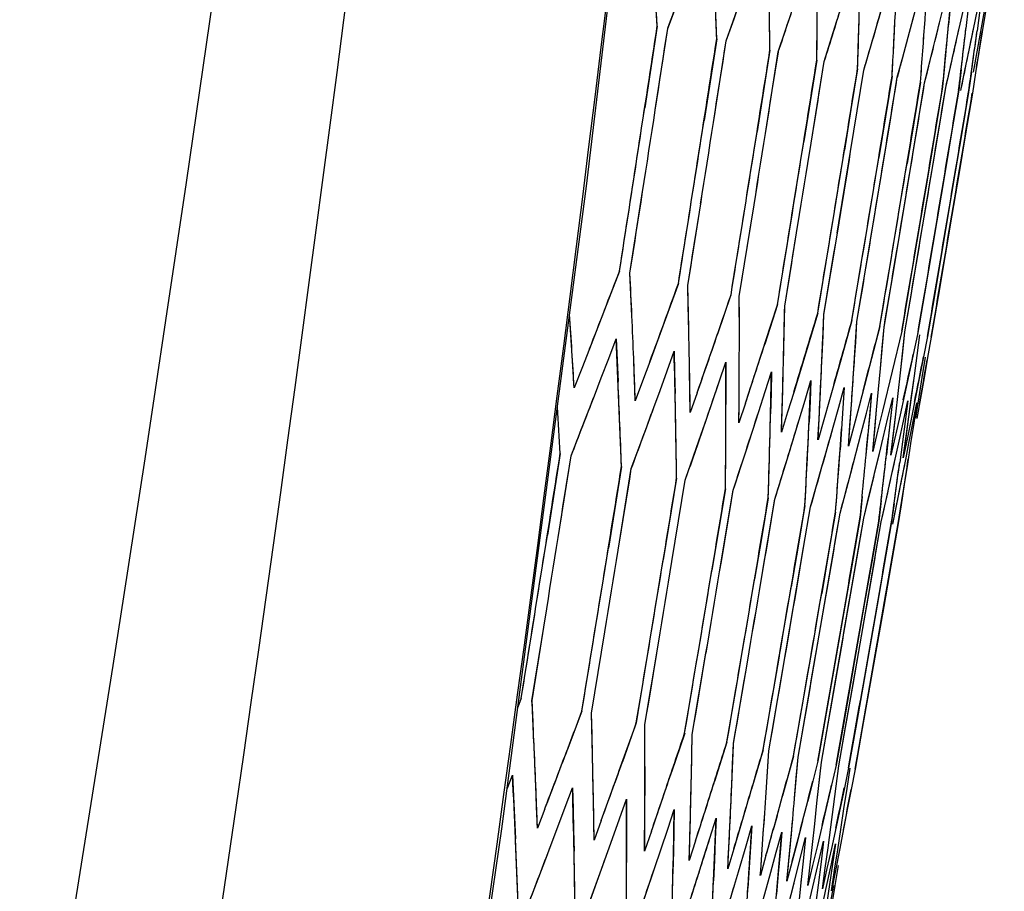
# Model space of a CAD drawing. Header units: millimetres. Extents: x 0 to 420, y 0 to 297.
# Tile 106 of 117: x 336.44 to 338.69, y 167.85 to 169.84. Entities that reach past the tile are written whole.
import ezdxf

# ---------------------------------------------------------------- set-up
doc = ezdxf.new("R2010")
doc.units = ezdxf.units.MM
doc.header["$LTSCALE"] = 23.1
doc.header["$PDMODE"] = 3
doc.header["$PDSIZE"] = 0.3125
doc.layers.get('0').update_dxf_attribs({"linetype": 'CONTINUOUS'})
doc.layers.get('Defpoints').update_dxf_attribs({"linetype": 'CONTINUOUS'})
doc.layers.add('06___PRT_ALL_SURFS', color=7, linetype='CONTINUOUS')
doc.layers.add('DIM_PILOTEES', color=7, linetype='CONTINUOUS')
doc.styles.get("Standard").update_dxf_attribs({"font": 'txt', "width": 0.7})
doc.dimstyles.new('DIMSTYLE_2', dxfattribs={"dimtxt": 2.5, "dimasz": 3.5, "dimexe": 2, "dimexo": 0, "dimtad": 1, "dimdec": 0, "dimlfac": 5, "dimdsep": 46, "dimtxsty": 'Standard', "dimblk": '_FILLED', "dimblk1": '_FILLED', "dimblk2": '_FILLED', "dimcen": 0.09, "dimazin": 2, "dimtp": 0.8, "dimtm": 0.8, "dimtfac": 1, "dimtdec": 0, "dimtofl": 0, "dimtmove": 0, "dimatfit": 3, "dimldrblk": '_FILLED', "dimfxl": 0, "dimtolj": 1, "dimarcsym": 0})
doc.dimstyles.new('DIMSTYLE_7', dxfattribs={"dimtxt": 2.5, "dimasz": 3.5, "dimexe": 2, "dimexo": 0, "dimgap": 2.5, "dimtad": 1, "dimdsep": 46, "dimtxsty": 'Standard', "dimblk": '_FILLED', "dimblk1": '_FILLED', "dimblk2": '_FILLED', "dimcen": 0.09, "dimazin": 2, "dimtp": 0.5, "dimtm": 0.5, "dimtfac": 1, "dimtofl": 0, "dimtmove": 0, "dimatfit": 3, "dimldrblk": '_FILLED', "dimfxl": 0, "dimtolj": 1, "dimarcsym": 0})

# ---------------------------------------------------------------- blocks, each defined once
blk = doc.blocks.new('_FILLED')
at = {"color": 0, "linetype": 'ByBlock'}
blk.add_solid([(0, 0), (-1, 0.14286), (-1, -0.14286)], dxfattribs=at)
blk = doc.blocks.new('*D5')
at = {"layer": 'DIM_PILOTEES', "color": 2, "linetype": 'Continuous'}
for p, q in [((332.4692, 242.223), (398.3912, 242.2232)), ((396.3912, 242.2232), (396.3913, 177.074)), ((396.3915, 111.9248), (396.3913, 177.074)), ((339.0076, 111.9246), (398.3915, 111.9248))]:
    blk.add_line(p, q, dxfattribs=at)
at = {"layer": 'DIM_PILOTEES', "color": 2, "linetype": 'Continuous', "xscale": 3.5, "yscale": 3.5, "zscale": 3.5}
for p, rotation in [((396.3912, 242.2232), 90.00015233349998), ((396.3915, 111.9248), 270.0001523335)]:
    blk.add_blockref('_FILLED', p, dxfattribs=dict(at, rotation=rotation))
at = {"layer": 'DIM_PILOTEES', "color": 2, "linetype": 'Continuous', "insert": (393.2663, 177.074), "char_height": 2.5, "width": 7.767857, "attachment_point": 2, "rotation": 90, "line_spacing_factor": 0.9}
blk.add_mtext('{\\ftxt;\\W0.0001;\\H0.0001;\\~}{\\ftxt;\\W2.0714285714;\\H2.5; }{\\ftxt;\\W0.0001;\\H0.0001;\\~}', dxfattribs=at)
blk = doc.blocks.new('*D14')
at = {"layer": 'Defpoints', "color": 0, "linetype": 'Continuous'}
for p in [(271.7552, 241.48), (318.6655, 194.5697), (271.7552, 147.6594), (365.5757, 147.6594)]:
    blk.add_point(p, dxfattribs=at)
at = {"layer": 'DIM_PILOTEES', "color": 0, "linetype": 'Continuous', "lineweight": -2}
for p, q in [((271.7552, 147.6594), (270.341, 146.2452)), ((365.5757, 147.6594), (366.99, 146.2452))]:
    blk.add_line(p, q, dxfattribs=at)
blk.add_arc((318.6655, 194.5697), 66.3412, 318.023138, 221.976862, dxfattribs=at)
at = {"layer": 'DIM_PILOTEES', "color": 0, "linetype": 'Continuous', "lineweight": -2, "xscale": 3.5, "yscale": 3.5, "zscale": 3.5}
for p, rotation in [((271.7552, 147.6594), 313.4884311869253), ((365.5757, 147.6594), 226.5115688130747)]:
    blk.add_blockref('_FILLED', p, dxfattribs=dict(at, rotation=rotation))
at = {"layer": 'DIM_PILOTEES', "color": 0, "linetype": 'Continuous', "insert": (323.275, 266.5968), "char_height": 2.5, "width": 14.285714, "attachment_point": 2, "rotation": 356.3382, "line_spacing_factor": 0.9}
blk.add_mtext('\\A1;{\\ftxt;\\W0.0001;\\H0.0001;\\~}{\\ftxt;\\W3.1428571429;\\H2.5; }{\\ftxt;\\W0.0001;\\H0.0001;\\~}{\\ftxt;\\W0.0001;\\H0.0001;\\~}{\\ftxt;\\W0.6666666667;\\H2.5; }{\\ftxt;\\W0.0001;\\H0.0001;\\~}', dxfattribs=at)

msp = doc.modelspace()

# ---------------------------------------------------------------- linework, layer by layer
at = {"color": 7, "linetype": 'Continuous'}
for p, q in [((337.9219, 169.8186), (337.9555, 169.9081)), ((338.3968, 169.8143), (338.423, 169.9051)), ((338.0555, 169.7902), (338.0874, 169.88)), ((338.4715, 169.7984), (338.4958, 169.8896)), ((338.532, 169.7855), (338.5545, 169.8771)), ((338.5683, 169.8742), (338.5639, 169.8269)), ((338.1747, 169.7648), (338.2048, 169.8551)), ((338.5785, 169.7756), (338.5992, 169.8676)), ((338.609, 169.8655), (338.6036, 169.8185)), ((338.6109, 169.7687), (338.6297, 169.8611)), ((338.6356, 169.8599), (338.6292, 169.813)), ((338.6293, 169.7648), (338.6461, 169.8576)), ((338.6482, 169.8572), (338.6408, 169.8106)), ((337.8978, 169.8237), (337.8693, 169.637)), ((338.2796, 169.7425), (338.3079, 169.8331)), ((337.8933, 169.6319), (337.9219, 169.8186)), ((338.3702, 169.7233), (338.3968, 169.8143)), ((338.6408, 169.8106), (338.6334, 169.7639)), ((338.0338, 169.7948), (338.0049, 169.6081)), ((338.0264, 169.6036), (338.0555, 169.7902)), ((338.4592, 169.7527), (338.4715, 169.7984)), ((338.5206, 169.7396), (338.532, 169.7855)), ((338.1555, 169.7689), (338.1261, 169.5824)), ((338.1452, 169.5783), (338.1747, 169.7648)), ((338.568, 169.7296), (338.5785, 169.7756)), ((338.6014, 169.7225), (338.6109, 169.7687)), ((338.6207, 169.7184), (338.6293, 169.7648)), ((338.6334, 169.7639), (338.6258, 169.7172)), ((338.2628, 169.7461), (338.233, 169.5596)), ((338.2497, 169.5561), (338.2796, 169.7425)), ((338.4467, 169.707), (338.4592, 169.7527)), ((338.5092, 169.6937), (338.5206, 169.7396)), ((338.34, 169.5369), (338.3702, 169.7233)), ((338.3559, 169.7263), (338.3408, 169.6331)), ((338.5549, 169.7323), (338.5503, 169.685)), ((338.5575, 169.6834), (338.568, 169.7296)), ((338.5926, 169.7243), (338.587, 169.6772)), ((338.5918, 169.6762), (338.6014, 169.7225)), ((338.6162, 169.7193), (338.6096, 169.6724)), ((338.6258, 169.7172), (338.6182, 169.6705)), ((338.4348, 169.7095), (338.4196, 169.6164)), ((338.4315, 169.6138), (338.4467, 169.707)), ((338.4996, 169.6958), (338.4842, 169.6026)), ((338.4938, 169.6006), (338.5092, 169.6937)), ((338.5503, 169.685), (338.5349, 169.5919)), ((338.5421, 169.5903), (338.5575, 169.6834)), ((338.587, 169.6772), (338.5715, 169.5841)), ((338.6096, 169.6724), (338.5941, 169.5793)), ((338.6182, 169.6705), (338.6027, 169.5774)), ((338.3408, 169.6331), (338.3257, 169.5399)), ((338.3855, 169.3344), (338.4315, 169.6138)), ((338.4196, 169.6164), (338.4043, 169.5232)), ((338.4475, 169.3212), (338.4938, 169.6006)), ((338.4842, 169.6026), (338.4689, 169.5095)), ((338.4954, 169.311), (338.5421, 169.5903)), ((338.5349, 169.5919), (338.5194, 169.4987)), ((338.6027, 169.5774), (338.5399, 169.2051)), ((338.5715, 169.5841), (338.5559, 169.491)), ((338.5941, 169.5793), (338.5785, 169.4862)), ((338.5194, 169.4987), (338.4726, 169.2195)), ((338.5559, 169.491), (338.509, 169.2117)), ((338.5785, 169.4862), (338.5314, 169.207)), ((337.8355, 169.2585), (337.8645, 169.4452)), ((337.9676, 169.2304), (337.9972, 169.417)), ((338.0855, 169.2053), (338.1155, 169.3918)), ((338.1892, 169.1833), (338.2196, 169.3697)), ((338.2789, 169.1642), (338.3096, 169.3505)), ((338.3545, 169.1481), (338.3855, 169.3344)), ((338.4163, 169.135), (338.4475, 169.3212)), ((338.4798, 169.2179), (338.4954, 169.311)), ((337.8117, 169.2635), (337.7775, 169.1746)), ((337.84, 169.1613), (337.8355, 169.2585)), ((337.9462, 169.2349), (337.9138, 169.1457)), ((337.9699, 169.1337), (337.9676, 169.2304)), ((338.4726, 169.2195), (338.4569, 169.1264)), ((338.464, 169.1249), (338.4798, 169.2179)), ((338.0665, 169.2094), (338.0358, 169.1197)), ((338.0856, 169.1091), (338.0855, 169.2053)), ((338.509, 169.2117), (338.4932, 169.1187)), ((338.5314, 169.207), (338.5156, 169.1139)), ((338.5399, 169.2051), (338.5241, 169.1121)), ((337.7775, 169.1746), (337.743, 169.0856)), ((338.1726, 169.1868), (338.1437, 169.0968)), ((338.1872, 169.0875), (338.1892, 169.1833)), ((337.7022, 169.0942), (337.6976, 169.1649)), ((338.2647, 169.1673), (338.2375, 169.0769)), ((338.2748, 169.0689), (338.2789, 169.1642)), ((338.2769, 169.1166), (338.2789, 169.1642)), ((338.3427, 169.1507), (338.3173, 169.0599)), ((338.3483, 169.0533), (338.3545, 169.1481)), ((338.3515, 169.1007), (338.3545, 169.1481)), ((337.9138, 169.1457), (337.881, 169.0562)), ((338.4068, 169.137), (338.3831, 169.0459)), ((338.408, 169.0406), (338.4163, 169.135)), ((338.4122, 169.0878), (338.4163, 169.135)), ((338.4569, 169.1264), (338.4351, 169.0348)), ((337.787, 169.0639), (337.804, 169.1084)), ((337.804, 169.1084), (337.8063, 169.0598)), ((338.2748, 169.0689), (338.2769, 169.1166)), ((338.4538, 169.0308), (338.464, 169.1249)), ((338.459, 169.0779), (338.464, 169.1249)), ((338.4932, 169.1187), (338.4833, 169.0727)), ((338.4919, 169.0709), (338.498, 169.1177)), ((338.5156, 169.1139), (338.5066, 169.0678)), ((338.5241, 169.1121), (338.516, 169.0657)), ((337.7052, 169.0453), (337.7022, 169.0942)), ((337.743, 169.0856), (337.7256, 169.041)), ((337.9204, 169.0356), (337.9365, 169.0802)), ((337.9365, 169.0802), (337.9377, 169.0319)), ((338.3483, 169.0533), (338.3515, 169.1007)), ((338.408, 169.0406), (338.4122, 169.0878)), ((337.77, 169.0194), (337.787, 169.0639)), ((337.8063, 169.0598), (337.8085, 169.0112)), ((337.846, 169.0154), (337.8441, 169.0641)), ((338.2375, 169.0769), (338.2099, 168.9863)), ((338.3173, 169.0599), (338.2915, 168.969)), ((338.4538, 169.0308), (338.459, 169.0779)), ((338.4833, 169.0727), (338.4732, 169.0267)), ((338.4857, 169.0241), (338.4919, 169.0709)), ((338.5066, 169.0678), (338.4975, 169.0216)), ((338.5038, 169.0202), (338.511, 169.0668)), ((338.516, 169.0657), (338.5079, 169.0194)), ((337.7081, 168.9963), (337.7052, 169.0453)), ((337.7256, 169.041), (337.7081, 168.9963)), ((337.881, 169.0562), (337.8644, 169.0115)), ((337.9042, 168.9909), (337.9204, 169.0356)), ((337.9726, 168.9885), (337.9718, 169.0369)), ((338.0396, 169.0102), (338.0548, 169.055)), ((338.0548, 169.055), (338.0549, 169.0069)), ((338.3418, 168.9583), (338.3483, 169.0533)), ((338.3831, 169.0459), (338.3592, 168.9546)), ((338.3994, 168.946), (338.408, 169.0406)), ((337.7542, 168.9786), (337.77, 169.0194)), ((337.8478, 168.9666), (337.846, 169.0154)), ((337.9377, 169.0319), (337.9388, 168.9835)), ((338.0851, 168.9646), (338.0853, 169.0128)), ((338.1446, 168.9879), (338.159, 169.0329)), ((338.159, 169.0329), (338.158, 168.985)), ((338.2357, 168.9685), (338.2492, 169.0137)), ((338.2492, 169.0137), (338.2471, 168.9661)), ((338.4351, 169.0348), (338.4129, 168.9431)), ((338.4432, 168.9367), (338.4538, 169.0308)), ((338.4732, 169.0267), (338.4529, 168.9346)), ((338.4732, 168.9303), (338.4857, 169.0241)), ((338.4975, 169.0216), (338.479, 168.9291)), ((338.4893, 168.9269), (338.5038, 169.0202)), ((338.5079, 169.0194), (338.4913, 168.9265)), ((337.8644, 169.0115), (337.8478, 168.9666)), ((337.8898, 168.9514), (337.9042, 168.9909)), ((337.8898, 168.9514), (337.9042, 168.9909)), ((338.0242, 168.9654), (338.0396, 169.0102)), ((338.0549, 169.0069), (338.0549, 168.9588)), ((338.1834, 168.9436), (338.1848, 168.9916)), ((338.3127, 168.9521), (338.3254, 168.9975)), ((338.3254, 168.9975), (338.3191, 168.9026)), ((338.3254, 168.9975), (338.3223, 168.9501)), ((337.7356, 168.9303), (337.7543, 168.9786)), ((337.9733, 168.94), (337.9726, 168.9885)), ((337.9891, 168.985), (337.9733, 168.94)), ((338.1302, 168.9428), (338.1446, 168.9879)), ((338.158, 168.985), (338.1569, 168.9371)), ((338.2099, 168.9863), (338.196, 168.941)), ((338.2221, 168.9233), (338.2357, 168.9685)), ((338.2678, 168.9257), (338.2702, 168.9735)), ((338.2915, 168.969), (338.2785, 168.9234)), ((338.3759, 168.9387), (338.3876, 168.9843)), ((338.3876, 168.9843), (338.3794, 168.8898)), ((338.3876, 168.9843), (338.3836, 168.9371)), ((338.4253, 168.9282), (338.4361, 168.974)), ((338.4361, 168.974), (338.4258, 168.88)), ((338.4361, 168.974), (338.431, 168.927)), ((337.8715, 168.9014), (337.8898, 168.9514)), ((338.0111, 168.927), (338.0242, 168.9654)), ((338.0111, 168.927), (338.0242, 168.9654)), ((338.0847, 168.9163), (338.0851, 168.9646)), ((338.0995, 168.9615), (338.0847, 168.9163)), ((338.2471, 168.9661), (338.245, 168.9184)), ((338.3001, 168.9067), (338.3127, 168.9521)), ((338.3223, 168.9501), (338.3191, 168.9026)), ((338.3348, 168.8631), (338.3418, 168.9583)), ((338.3383, 168.9107), (338.3418, 168.9583)), ((338.3592, 168.9546), (338.347, 168.9089)), ((338.3904, 168.8513), (338.3994, 168.946)), ((338.395, 168.8987), (338.3994, 168.946)), ((338.4608, 168.9207), (338.4706, 168.9666)), ((338.4706, 168.9666), (338.4646, 168.9198)), ((338.4825, 168.9161), (338.4914, 168.9622)), ((338.4914, 168.9622), (338.4844, 168.9156)), ((337.7009, 168.841), (337.7356, 168.9303)), ((337.9933, 168.8755), (338.0111, 168.927)), ((338.101, 168.8526), (338.1302, 168.9428)), ((338.182, 168.8956), (338.1834, 168.9436)), ((338.196, 168.941), (338.182, 168.8956)), ((338.1947, 168.8327), (338.2221, 168.9233)), ((338.2654, 168.8779), (338.2678, 168.9257)), ((338.2785, 168.9234), (338.2654, 168.8779)), ((338.3641, 168.8931), (338.3759, 168.9387)), ((338.3836, 168.9371), (338.3794, 168.8898)), ((338.4129, 168.9431), (338.4017, 168.8972)), ((338.4144, 168.8824), (338.4253, 168.9282)), ((338.431, 168.927), (338.4258, 168.88)), ((338.4322, 168.8424), (338.4432, 168.9367)), ((338.4378, 168.8896), (338.4432, 168.9367)), ((338.4529, 168.9346), (338.4426, 168.8885)), ((338.4602, 168.8365), (338.4732, 168.9303)), ((338.4667, 168.8834), (338.4732, 168.9303)), ((338.479, 168.9291), (338.4697, 168.8828)), ((337.8385, 168.8118), (337.8715, 168.9014)), ((338.29, 168.871), (338.3001, 168.9067)), ((338.3191, 168.9026), (338.3159, 168.8552)), ((338.3348, 168.8631), (338.3383, 168.9107)), ((338.347, 168.9089), (338.3348, 168.8631)), ((338.4508, 168.8747), (338.4608, 168.9207)), ((338.4646, 168.9198), (338.4584, 168.873)), ((338.4734, 168.8699), (338.4825, 168.9161)), ((338.4844, 168.9156), (338.4772, 168.869)), ((338.3403, 168.8018), (338.3641, 168.8931)), ((338.3794, 168.8898), (338.3751, 168.8426)), ((338.3904, 168.8513), (338.395, 168.8987)), ((338.4017, 168.8972), (338.3904, 168.8513)), ((338.4057, 168.8461), (338.4144, 168.8824)), ((338.4258, 168.88), (338.4218, 168.8436)), ((338.4322, 168.8424), (338.4378, 168.8896)), ((338.4426, 168.8885), (338.4322, 168.8424)), ((338.4602, 168.8365), (338.4667, 168.8834)), ((338.4697, 168.8828), (338.4602, 168.8365)), ((337.962, 168.7855), (337.9933, 168.8755)), ((338.2744, 168.8158), (338.29, 168.871)), ((338.4306, 168.7826), (338.4508, 168.8747)), ((338.4584, 168.873), (338.4522, 168.8262)), ((338.4668, 168.8362), (338.4734, 168.8699)), ((338.4772, 168.869), (338.47, 168.8224)), ((337.6761, 168.8463), (337.6467, 168.6598)), ((337.6714, 168.6545), (337.7009, 168.841)), ((338.0715, 168.7623), (338.101, 168.8526)), ((338.1669, 168.742), (338.1947, 168.8327)), ((338.3924, 168.7907), (338.4057, 168.8462)), ((338.4551, 168.7773), (338.4668, 168.8362)), ((338.4551, 168.7773), (338.4668, 168.8362)), ((337.8162, 168.8165), (337.7862, 168.6301)), ((337.8085, 168.6254), (337.8385, 168.8118)), ((338.2484, 168.7246), (338.2744, 168.8158)), ((338.47, 168.8224), (338.4627, 168.7757)), ((337.9421, 168.7898), (337.9116, 168.6035)), ((338.3282, 168.756), (338.3403, 168.8018)), ((338.3812, 168.7448), (338.3924, 168.7907)), ((337.9315, 168.5992), (337.962, 168.7855)), ((338.0539, 168.766), (338.023, 168.5798)), ((338.4204, 168.7364), (338.4306, 168.7826)), ((338.4458, 168.731), (338.4551, 168.7773)), ((338.4627, 168.7757), (338.4553, 168.729)), ((338.0405, 168.5761), (338.0715, 168.7623)), ((338.1517, 168.7452), (338.1361, 168.6521)), ((338.3161, 168.7103), (338.3282, 168.756)), ((338.3663, 168.7479), (338.3618, 168.7005)), ((338.37, 168.6988), (338.3812, 168.7448)), ((338.1356, 168.5558), (338.1669, 168.742)), ((338.2356, 168.7274), (338.2198, 168.6343)), ((338.2326, 168.6316), (338.2484, 168.7246)), ((338.4098, 168.7387), (338.4042, 168.6915)), ((338.4101, 168.6903), (338.4204, 168.7364)), ((338.4394, 168.7324), (338.4329, 168.6854)), ((338.4364, 168.6847), (338.4458, 168.731)), ((338.4553, 168.729), (338.4478, 168.6822)), ((338.3056, 168.7125), (338.2897, 168.6195)), ((338.3002, 168.6172), (338.3161, 168.7103)), ((338.3618, 168.7005), (338.3458, 168.6075)), ((338.354, 168.6058), (338.37, 168.6988)), ((338.4042, 168.6915), (338.3882, 168.5985)), ((338.394, 168.5973), (338.4101, 168.6903)), ((338.4329, 168.6854), (338.4168, 168.5925)), ((338.4478, 168.6822), (338.4317, 168.5893)), ((338.1361, 168.6521), (338.1205, 168.5591)), ((338.185, 168.3525), (338.2326, 168.6316)), ((338.2198, 168.6343), (338.204, 168.5413)), ((338.2168, 168.5386), (338.2326, 168.6316)), ((338.2521, 168.3382), (338.3002, 168.6172)), ((338.2897, 168.6195), (338.2738, 168.5265)), ((338.3458, 168.6075), (338.3298, 168.5146)), ((338.3056, 168.3269), (338.354, 168.6058)), ((338.3454, 168.3184), (338.394, 168.5973)), ((338.3882, 168.5985), (338.372, 168.5056)), ((338.4168, 168.5925), (338.4006, 168.4995)), ((338.4317, 168.5893), (338.4155, 168.4963)), ((338.3298, 168.5146), (338.2813, 168.2356)), ((338.372, 168.5056), (338.3233, 168.2267)), ((338.4006, 168.4995), (338.3517, 168.2207)), ((338.4155, 168.4963), (338.3665, 168.2175)), ((337.6116, 168.2816), (337.6416, 168.4681)), ((337.7477, 168.2527), (337.7782, 168.439)), ((337.8697, 168.2267), (337.9007, 168.413)), ((337.9779, 168.2037), (338.0093, 168.3899)), ((338.0723, 168.1836), (338.104, 168.3697)), ((338.1529, 168.1665), (338.185, 168.3525)), ((338.2198, 168.1523), (338.2521, 168.3382)), ((338.2731, 168.141), (338.3056, 168.3269)), ((338.3291, 168.2255), (338.3454, 168.3184)), ((337.5871, 168.2868), (337.5792, 168.2668)), ((337.6161, 168.1844), (337.6116, 168.2816)), ((337.7256, 168.2573), (337.6921, 168.1683)), ((337.75, 168.156), (337.7477, 168.2527)), ((337.85, 168.2309), (337.8182, 168.1415)), ((337.8699, 168.1305), (337.8697, 168.2267)), ((338.2813, 168.2356), (338.265, 168.1427)), ((338.3233, 168.2267), (338.3069, 168.1338)), ((338.3127, 168.1325), (338.3291, 168.2255)), ((337.9606, 168.2074), (337.9304, 168.1176)), ((337.976, 168.1079), (337.9779, 168.2037)), ((338.3517, 168.2207), (338.3353, 168.1277)), ((338.3665, 168.2175), (338.35, 168.1246)), ((338.0573, 168.1868), (338.0288, 168.0967)), ((338.0683, 168.0883), (338.0723, 168.1836)), ((338.1402, 168.1692), (338.1135, 168.0787)), ((338.1468, 168.0716), (338.1529, 168.1665)), ((338.1499, 168.1191), (338.1529, 168.1665)), ((337.6203, 168.0871), (337.6182, 168.1358)), ((338.2094, 168.1545), (338.1845, 168.0636)), ((338.2117, 168.0578), (338.2198, 168.1523)), ((338.2158, 168.1051), (338.2198, 168.1523)), ((338.265, 168.1427), (338.2418, 168.0514)), ((338.263, 168.0469), (338.2731, 168.141)), ((338.2681, 168.094), (338.2731, 168.141)), ((338.1468, 168.0716), (338.1499, 168.1191)), ((338.3069, 168.1338), (338.2856, 168.0421)), ((338.3068, 168.0857), (338.3127, 168.1325)), ((338.3353, 168.1277), (338.3256, 168.0817)), ((338.3318, 168.0804), (338.3387, 168.127)), ((338.35, 168.1246), (338.3412, 168.0784)), ((337.5545, 168.0795), (337.5671, 168.1112)), ((337.5671, 168.1112), (337.5717, 168.014)), ((337.752, 168.0591), (337.751, 168.1076)), ((338.2117, 168.0578), (338.2158, 168.1051)), ((338.263, 168.0469), (338.2681, 168.094)), ((337.624, 167.9897), (337.6203, 168.0871)), ((337.6876, 168.0375), (337.7043, 168.082)), ((337.7043, 168.082), (337.7067, 167.9853)), ((337.8697, 168.0341), (337.8699, 168.0823)), ((338.3007, 168.0389), (338.3068, 168.0857)), ((338.3256, 168.0817), (338.3158, 168.0357)), ((338.3248, 168.0338), (338.3318, 168.0804)), ((338.3412, 168.0784), (338.3324, 168.0322)), ((337.7535, 167.9622), (337.752, 168.0591)), ((337.8116, 168.0112), (337.8275, 168.0559)), ((337.8275, 168.0559), (337.8277, 167.9596)), ((337.9737, 168.012), (337.9749, 168.06)), ((338.2579, 167.9998), (338.263, 168.0469)), ((337.6412, 168.0344), (337.624, 167.9897)), ((337.6708, 167.993), (337.6876, 168.0375)), ((337.8691, 167.9376), (337.8697, 168.0341)), ((337.9218, 167.9877), (337.9368, 168.0326)), ((337.9368, 168.0326), (337.935, 167.9368)), ((338.0639, 167.9928), (338.0661, 168.0406)), ((338.1, 168.0334), (338.0906, 168.0019)), ((338.1404, 167.9766), (338.1437, 168.0241)), ((338.2856, 168.0421), (338.2639, 167.9503)), ((338.2946, 167.992), (338.3007, 168.0389)), ((338.3158, 168.0357), (338.2959, 167.9435)), ((338.3324, 168.0322), (338.3143, 167.9396)), ((338.3177, 167.9871), (338.3248, 168.0338)), ((337.5717, 168.014), (337.5738, 167.9654)), ((337.7698, 168.0071), (337.7535, 167.9622)), ((337.7957, 167.9664), (337.8116, 168.0112)), ((337.971, 167.916), (337.9737, 168.012)), ((338.0183, 167.9672), (338.0324, 168.0123)), ((338.0324, 168.0123), (338.0305, 167.9646)), ((338.0906, 168.0019), (338.0728, 167.9427)), ((338.1719, 168.0181), (338.1629, 167.9858)), ((338.2033, 167.9632), (338.2076, 168.0105)), ((338.2301, 168.0057), (338.2183, 167.96)), ((338.2526, 167.9527), (338.2579, 167.9998)), ((337.637, 167.9038), (337.6708, 167.993)), ((337.7067, 167.9853), (337.7077, 167.9369)), ((337.8846, 167.9827), (337.8691, 167.9376)), ((337.9068, 167.9428), (337.9218, 167.9877)), ((338.0591, 167.8972), (338.0639, 167.9928)), ((338.101, 167.9496), (338.1143, 167.9949)), ((338.1143, 167.9949), (338.1114, 167.9474)), ((338.1701, 167.935), (338.1825, 167.9804)), ((338.1825, 167.9804), (338.1786, 167.9331)), ((338.2884, 167.9451), (338.2946, 167.992)), ((338.3106, 167.9404), (338.3177, 167.9871)), ((337.7636, 167.8769), (337.7957, 167.9664)), ((337.8277, 167.9596), (337.8277, 167.9114)), ((337.9856, 167.9612), (337.971, 167.916)), ((338.004, 167.9221), (338.0183, 167.9672)), ((338.0305, 167.9646), (338.0285, 167.9169)), ((338.1336, 167.8814), (338.1404, 167.9766)), ((338.1945, 167.8684), (338.2033, 167.9632)), ((338.2183, 167.96), (338.2065, 167.9142)), ((338.2256, 167.9232), (338.2371, 167.9688)), ((338.2371, 167.9688), (338.2322, 167.9217)), ((338.2676, 167.9142), (338.2782, 167.96)), ((338.2782, 167.96), (338.2723, 167.9132)), ((337.8763, 167.8529), (337.9068, 167.9428)), ((337.935, 167.9368), (337.9339, 167.8889)), ((338.0728, 167.9427), (338.0591, 167.8972)), ((338.0834, 167.89), (338.101, 167.9496)), ((338.1114, 167.9474), (338.1083, 167.9)), ((338.1576, 167.8895), (338.1701, 167.935)), ((338.1786, 167.9331), (338.1745, 167.8859)), ((338.2473, 167.9056), (338.2526, 167.9527)), ((338.2639, 167.9503), (338.2529, 167.9044)), ((338.282, 167.8982), (338.2884, 167.9451)), ((338.2959, 167.9435), (338.2858, 167.8974)), ((338.296, 167.9082), (338.3057, 167.9542)), ((338.3057, 167.9542), (338.2988, 167.9076)), ((338.3033, 167.8936), (338.3106, 167.9404)), ((338.3143, 167.9396), (338.3052, 167.8933)), ((337.9897, 167.877), (338.004, 167.9221)), ((338.0285, 167.9169), (338.0264, 167.8692)), ((338.1465, 167.927), (338.1336, 167.8814)), ((338.2065, 167.9142), (338.1945, 167.8684)), ((338.21, 167.8618), (338.2256, 167.9232)), ((338.2322, 167.9217), (338.2261, 167.865)), ((338.2569, 167.8684), (338.2676, 167.9142)), ((338.2723, 167.9132), (338.2654, 167.8592)), ((337.6028, 167.8144), (337.637, 167.9038)), ((338.0607, 167.8137), (338.0834, 167.89)), ((338.1083, 167.9), (338.1052, 167.8524)), ((338.1324, 167.7985), (338.1576, 167.8895)), ((338.2418, 167.8584), (338.2473, 167.9056)), ((338.2529, 167.9044), (338.2418, 167.8584)), ((338.2756, 167.8512), (338.282, 167.8982)), ((338.2858, 167.8974), (338.2756, 167.8512)), ((338.2834, 167.8494), (338.296, 167.9082)), ((338.2988, 167.9076), (338.2919, 167.8609)), ((338.2959, 167.8469), (338.3033, 167.8936)), ((338.3052, 167.8933), (338.2959, 167.8469)), ((338.3118, 167.9048), (338.3039, 167.8584)), ((337.7311, 167.7871), (337.7636, 167.8769)), ((338.1745, 167.8859), (338.1704, 167.8386)), ((338.2261, 167.865), (338.2221, 167.8276)), ((338.2272, 167.8747), (338.2261, 167.865)), ((338.2352, 167.7766), (338.2569, 167.8684)), ((337.8455, 167.7628), (337.8763, 167.8529)), ((338.1905, 167.7861), (338.21, 167.8618)), ((338.1905, 167.7861), (338.21, 167.8618)), ((338.21, 167.8618), (338.2106, 167.8643)), ((338.2654, 167.8592), (338.2602, 167.8195)), ((338.2663, 167.77), (338.2834, 167.8494)), ((338.2834, 167.8494), (338.2834, 167.8495)), ((338.2839, 167.7662), (338.3019, 167.8588)), ((338.2919, 167.8609), (338.2848, 167.8143)), ((338.3039, 167.8584), (338.2959, 167.8119))]:
    msp.add_line(p, q, dxfattribs=at)
for points in [[(335.3407, 156.4509), (335.6692, 157.8308), (335.9918, 159.2665), (336.2962, 160.7077), (336.5823, 162.1542), (336.8501, 163.6057), (337.0994, 165.0621), (337.3302, 166.5232), (337.5425, 167.9886), (337.7362, 169.4581), (337.9096, 170.916)], [(338.6027, 169.5774), (338.5871, 169.4844), (338.5714, 169.3913), (338.5557, 169.2982), (338.5399, 169.2051)], [(337.84, 169.1613), (337.8378, 169.2099), (337.8355, 169.2585)], [(337.9699, 169.1337), (337.9688, 169.1821), (337.9676, 169.2304)], [(338.0856, 169.1091), (338.0856, 169.1573), (338.0855, 169.2053)], [(338.1872, 169.0875), (338.1883, 169.1354), (338.1892, 169.1833)], [(338.3418, 168.9583), (338.3451, 169.0058), (338.3483, 169.0533)], [(338.3994, 168.946), (338.4038, 168.9933), (338.408, 169.0406)], [(338.4432, 168.9367), (338.4485, 168.9838), (338.4538, 169.0308)], [(338.4732, 168.9303), (338.4795, 168.9772), (338.4857, 169.0241)], [(337.6161, 168.1844), (337.6139, 168.233), (337.6116, 168.2816)], [(337.75, 168.156), (337.7489, 168.2043), (337.7477, 168.2527)], [(337.8699, 168.1305), (337.8699, 168.1786), (337.8697, 168.2267)], [(337.976, 168.1079), (337.977, 168.1558), (337.9779, 168.2037)], [(338.0683, 168.0883), (338.0703, 168.136), (338.0723, 168.1836)], [(337.5671, 168.1112), (337.5694, 168.0626), (337.5717, 168.014)], [(337.624, 167.9897), (337.6222, 168.0384), (337.6203, 168.0871)], [(337.7043, 168.082), (337.7055, 168.0337), (337.7067, 167.9853)], [(337.7535, 167.9622), (337.7528, 168.0107), (337.752, 168.0591)], [(337.8275, 168.0559), (337.8277, 168.0077), (337.8277, 167.9596)], [(337.8691, 167.9376), (337.8695, 167.9859), (337.8697, 168.0341)], [(337.9368, 168.0326), (337.936, 167.9847), (337.935, 167.9368)], [(337.971, 167.916), (337.9724, 167.964), (337.9737, 168.012)], [(338.0591, 167.8972), (338.0615, 167.945), (338.0639, 167.9928)], [(338.1336, 167.8814), (338.137, 167.929), (338.1404, 167.9766)], [(338.1945, 167.8684), (338.1989, 167.9158), (338.2033, 167.9632)]]:
    msp.add_lwpolyline(points, dxfattribs=at)
for centre, radius, start, end in [((223.7089, 183.7568), 114.9148, 346.254241, 353.584584), ((314.4384, 168.461), 23.499, 3.32447, 4.04093), ((314.4035, 168.9651), 23.6449, 2.01077, 2.71842), ((314.3331, 169.4749), 23.8242, 0.70708, 1.40551), ((314.2274, 169.992), 24.0366, 359.41384, 0.10265), ((314.4229, 168.46), 23.5145, 3.3246, 3.80219), ((314.0868, 170.5181), 24.282, 358.13142, 358.81027), ((313.9114, 171.0548), 24.5603, 356.86016, 357.52873), ((313.7014, 171.6037), 24.8715, 355.60032, 356.25833), ((308.5967, 179.0766), 31.1159, 342.71849, 342.97985), ((306.1547, 181.8191), 33.9582, 339.3052, 339.54699), ((314.3747, 168.964), 23.6737, 2.01098, 2.3647), ((306.9522, 180.8828), 33.0221, 340.37184, 340.61983), ((314.299, 169.4744), 23.8583, 0.70733, 1.05638), ((313.4973, 172.163), 25.1753, 354.67585, 354.89174), ((307.7114, 179.9863), 32.1324, 341.45157, 341.70583), ((314.1881, 169.9923), 24.076, 359.41412, 359.75832), ((308.4326, 179.1275), 31.2877, 342.54487, 342.80548), ((314.0423, 170.5194), 24.3265, 358.13173, 358.47091), ((309.1161, 178.3043), 30.4867, 343.65217, 343.9192), ((313.8617, 171.0574), 24.61, 356.8605, 357.1945), ((190.6681, 192.1592), 148.9142, 351.155638, 351.373689), ((309.7619, 177.5145), 29.7284, 344.77387, 345.04737), ((313.6465, 171.6078), 24.9265, 355.60068, 355.92938), ((310.3702, 176.7563), 29.0117, 345.91033, 346.19033), ((313.3968, 172.1723), 25.2761, 354.35252, 354.67577), ((313.4172, 172.1704), 25.2557, 354.46026, 354.67585), ((190.6879, 192.2282), 148.9296, 351.20043, 351.34577), ((310.9411, 176.0278), 28.3357, 347.06184, 347.34839), ((313.1126, 172.7526), 25.6593, 353.11616, 353.43388), ((311.4748, 175.327), 27.6995, 348.22867, 348.52178), ((313.1347, 172.7501), 25.6371, 353.22206, 353.43395), ((312.7938, 173.3503), 26.0764, 351.89173, 352.20382), ((312.8176, 173.347), 26.0524, 351.99575, 352.2039), ((312.4729, 173.9618), 26.4952, 350.8091, 350.98578), ((190.682, 192.5638), 149.1006, 350.998294, 351.216039), ((190.6979, 192.626), 149.1165, 351.045876, 351.191013), ((190.6851, 192.9271), 149.2777, 350.857911, 351.075369), ((190.6978, 192.9825), 149.2934, 350.908252, 351.0532), ((190.682, 193.2488), 149.4405, 350.734272, 350.95147), ((190.6922, 193.2973), 149.4552, 350.787347, 350.932123), ((190.6765, 193.5284), 149.5852, 350.627191, 350.844159), ((190.6848, 193.5701), 149.5983, 350.682981, 350.827607), ((190.6712, 193.7657), 149.709, 350.536514, 350.753286), ((190.6704, 193.8017), 149.7277, 350.522761, 350.739503), ((190.6676, 193.9605), 149.8101, 350.462116, 350.678729), ((190.6673, 193.9893), 149.8249, 350.451113, 350.667702), ((190.6665, 194.1129), 149.8877, 350.403906, 350.620397), ((190.6666, 194.1345), 149.8985, 350.39564, 350.612114), ((190.6677, 194.2228), 149.942, 350.361823, 350.578229), ((190.67, 194.2904), 149.9739, 350.335836, 350.552192), ((190.6716, 194.3161), 149.9853, 350.325945, 350.542283), ((190.6515, 192.1618), 148.9311, 351.155645, 351.301004), ((190.6551, 192.2332), 148.9628, 351.127772, 351.273096), ((190.6671, 192.5662), 149.1158, 350.9983, 351.143456), ((190.6685, 192.6306), 149.1463, 350.973319, 351.118441), ((190.6719, 192.9292), 149.291, 350.857917, 351.002882), ((190.672, 192.9866), 149.3194, 350.835788, 350.980723), ((190.6708, 193.2506), 149.4519, 350.734277, 350.87907), ((190.6702, 193.3009), 149.4775, 350.714967, 350.859732), ((190.6671, 193.5299), 149.5948, 350.627195, 350.771836), ((190.6664, 193.5731), 149.617, 350.610675, 350.755292), ((190.6634, 193.767), 149.7169, 350.536517, 350.681028), ((190.6612, 193.9616), 149.8166, 350.462119, 350.606524), ((305.1996, 181.7514), 34.9213, 338.73407, 339.04707), ((314.1634, 168.1131), 23.6998, 2.29968, 2.77018), ((306.0396, 180.7866), 33.9334, 339.77623, 340.09747), ((314.0917, 168.6185), 23.8838, 1.00383, 1.4681), ((306.7937, 179.8794), 33.043, 340.74914, 341.16078), ((313.9849, 169.1311), 24.1007, 359.71875, 0.17653), ((307.556, 178.9944), 32.1492, 341.81567, 342.23786), ((313.8434, 169.6525), 24.3504, 358.4448, 358.89587), ((314.1628, 167.6108), 23.586, 3.36776, 3.77792), ((314.1238, 168.1114), 23.7394, 2.06459, 2.53488), ((308.3204, 178.1344), 31.2581, 342.98261, 343.32913), ((309.0329, 177.3149), 30.4257, 344.14843, 344.43477), ((314.0451, 168.6176), 23.9304, 0.77192, 1.23589), ((309.6743, 176.5383), 29.6704, 345.26039, 345.55507), ((314.0951, 167.9684), 23.7362, 2.04779, 2.75283), ((306.7027, 179.911), 33.1394, 340.74945, 340.99607), ((313.9314, 169.1312), 24.1542, 359.49013, 359.94755), ((313.6506, 170.1852), 24.6494, 357.18239, 357.51542), ((314.0184, 168.4736), 23.9258, 0.75726, 1.45285), ((307.4692, 179.0228), 32.2405, 341.81599, 342.06893), ((313.7829, 169.654), 24.4108, 358.21958, 358.67022), ((313.438, 170.7296), 24.9667, 355.93164, 356.25934), ((313.5998, 170.1876), 24.7003, 356.9606, 357.40426), ((310.8103, 175.0832), 28.3181, 347.53084, 347.74594), ((311.3405, 174.3925), 27.683, 348.69035, 348.9102), ((311.829, 173.728), 27.0912, 349.86553, 350.07708), ((313.9067, 168.9861), 24.1482, 359.4777, 0.16349), ((313.7602, 169.5077), 24.4034, 358.20948, 358.88511), ((313.579, 170.0399), 24.6914, 356.95289, 357.61807), ((314.0754, 167.9676), 23.7559, 2.04795, 2.51787), ((306.8148, 179.6575), 32.9901, 341.01848, 341.17123), ((304.9188, 181.6382), 35.1914, 338.67583, 338.91603), ((313.9952, 168.4732), 23.949, 0.75744, 1.22103), ((314.1054, 167.467), 23.611, 3.34908, 3.60838), ((305.7729, 180.6659), 34.1867, 339.71151, 339.96071), ((313.88, 168.9863), 24.1749, 359.47791, 359.93492), ((306.5857, 179.7364), 33.2324, 340.7602, 341.01835), ((307.3942, 178.8352), 32.2886, 341.82229, 342.15921), ((313.73, 169.5086), 24.4336, 358.20971, 358.65991), ((308.1237, 177.9853), 31.4329, 342.89845, 343.24393), ((313.5454, 170.0416), 24.7251, 356.95314, 357.39635), ((308.814, 177.171), 30.6223, 343.989, 344.3431), ((313.3262, 170.587), 25.0496, 355.70846, 356.1445), ((313.0723, 171.1464), 25.4075, 354.47588, 354.90459), ((312.806, 171.7189), 25.7766, 353.36086, 353.67692), ((313.3075, 170.5884), 25.0684, 355.70855, 356.03548), ((309.4364, 176.3976), 29.8853, 345.09441, 345.38706), ((190.4818, 191.9817), 149.0014, 350.849698, 351.067558), ((190.5042, 192.0537), 149.0157, 350.89314, 351.038355), ((313.0725, 171.1464), 25.4073, 354.58312, 354.79747), ((310.0512, 175.6468), 29.1587, 346.2148, 346.51556), ((312.7665, 171.7234), 25.8164, 353.25566, 353.59535), ((310.6276, 174.9256), 28.4736, 347.3506, 347.65918), ((311.1659, 174.2319), 27.829, 348.50205, 348.81812), ((312.0818, 172.928), 26.7057, 350.85222, 351.18149), ((190.5183, 192.4036), 149.1744, 350.684796, 350.902371), ((190.5372, 192.4687), 149.189, 350.731051, 350.876077), ((312.436, 172.317), 26.2493, 352.04774, 352.35785), ((312.4602, 172.3137), 26.2249, 352.1511, 352.35793), ((190.5439, 192.7839), 149.3384, 350.536936, 350.754246), ((190.5596, 192.8422), 149.3526, 350.585968, 350.730819), ((190.5622, 193.1224), 149.4892, 350.405877, 350.622945), ((190.5753, 193.1739), 149.5027, 350.457656, 350.602348), ((190.5762, 193.419), 149.6239, 350.29141, 350.508264), ((190.5871, 193.4636), 149.636, 350.345913, 350.490465), ((190.5879, 193.6735), 149.7403, 350.19336, 350.410031), ((190.5986, 193.8859), 149.8368, 350.111587, 350.328106), ((190.6004, 193.9178), 149.8511, 350.099332, 350.315828), ((190.6088, 194.0563), 149.9128, 350.045982, 350.262382), ((190.6105, 194.081), 149.9237, 350.036459, 350.252842), ((190.6184, 194.1846), 149.9685, 349.99647, 350.212783), ((190.6199, 194.2022), 149.9759, 349.98967, 350.20597), ((190.6266, 194.2711), 150.0044, 349.963008, 350.179264), ((190.632, 194.3159), 150.0221, 349.945586, 350.161814), ((190.4663, 191.9842), 149.0171, 350.849705, 350.994937), ((190.4737, 192.0586), 149.0466, 350.820544, 350.965743), ((190.5043, 192.4059), 149.1887, 350.684801, 350.829845), ((190.5096, 192.4732), 149.2169, 350.658548, 350.80356), ((190.5315, 192.7859), 149.351, 350.536941, 350.681808), ((190.5353, 192.8462), 149.3773, 350.513551, 350.65839), ((190.5515, 193.1242), 149.5001, 350.405881, 350.550588), ((190.5544, 193.1774), 149.5238, 350.385317, 350.529999), ((190.5672, 193.4205), 149.6331, 350.291414, 350.435979), ((190.5696, 193.4666), 149.6539, 350.273644, 350.418187), ((190.5804, 193.6748), 149.7478, 350.193363, 350.337807), ((190.5826, 193.7137), 149.7654, 350.178361, 350.322786), ((190.5925, 193.887), 149.843, 350.11159, 350.255933), ((313.8653, 167.1238), 23.7744, 2.4396, 2.79129), ((304.8448, 180.5842), 35.1155, 339.21615, 339.44917), ((313.7888, 167.6245), 23.9671, 1.15501, 1.50193), ((305.6986, 179.6279), 34.1117, 340.24236, 340.48162), ((313.6775, 168.1323), 24.1924, 359.88163, 0.2236), ((306.5099, 178.7138), 33.1591, 341.28201, 341.52759), ((313.5316, 168.6489), 24.4503, 358.61983, 358.95669), ((313.8144, 167.1216), 23.8255, 2.0881, 2.55674), ((307.2797, 177.8393), 32.2557, 342.33557, 342.58754), ((313.3511, 169.1759), 24.7411, 357.36991, 357.70151), ((304.6407, 180.6615), 35.3337, 339.06144, 339.2937), ((308.0086, 177.0021), 31.3995, 343.40346, 343.66188), ((313.7291, 167.6232), 24.0268, 0.80836, 1.27054), ((305.5041, 179.6976), 34.3183, 340.08348, 340.32199), ((308.6973, 176.1998), 30.589, 344.48609, 344.75101), ((304.5894, 180.6811), 35.3886, 339.06154, 339.21625), ((313.6092, 168.1324), 24.2608, 359.54, 359.9955), ((306.3246, 178.7764), 33.3547, 341.11892, 341.36375), ((313.1174, 169.7161), 25.0834, 356.13221, 356.34962), ((313.7823, 166.934), 23.8139, 2.1304, 2.8334), ((305.4552, 179.7153), 34.3703, 340.08358, 340.24246), ((313.4546, 168.6507), 24.5274, 358.28338, 358.73197), ((307.1033, 177.8953), 32.4407, 342.16821, 342.41944), ((312.8657, 170.2692), 25.4423, 354.90681, 355.12054), ((309.309, 175.4401), 29.8614, 345.5839, 345.76476), ((313.7004, 167.4343), 24.0125, 0.85252, 1.54587), ((306.2781, 178.7923), 33.4039, 341.11902, 341.28211), ((313.2655, 169.1798), 24.8268, 357.03878, 357.48029), ((307.8409, 177.0519), 31.5745, 343.2318, 343.48948), ((313.0416, 169.7212), 25.1593, 355.80647, 356.24071), ((309.9209, 174.7004), 29.1357, 346.69703, 346.88229), ((310.4941, 173.9896), 28.4516, 347.82586, 348.01554), ((311.029, 173.3059), 27.8081, 348.97065, 349.16474), ((313.5839, 167.9418), 24.2438, 359.58611, 0.26946), ((307.059, 177.9095), 32.4873, 342.16831, 342.33567), ((308.538, 176.244), 30.7544, 344.31008, 344.57427), ((312.783, 170.2765), 25.5254, 354.58663, 355.01346), ((309.1953, 175.4693), 29.9788, 345.40342, 345.67417), ((313.4328, 168.4584), 24.5077, 358.33151, 359.00453), ((313.2471, 168.9855), 24.8044, 357.08901, 357.75143), ((313.0267, 169.5247), 25.1342, 355.85887, 356.51041), ((308.4694, 176.2631), 30.8256, 344.31022, 344.42377), ((312.7715, 170.0777), 25.4974, 354.64128, 355.28172), ((313.7518, 166.9328), 23.8444, 2.13062, 2.482), ((307.099, 177.7023), 32.4156, 342.27207, 342.52313), ((304.4317, 180.5372), 35.5274, 339.01559, 339.24691), ((313.6647, 167.4336), 24.0483, 0.85278, 1.19929), ((305.3044, 179.569), 34.5008, 340.03192, 340.2695), ((313.543, 167.942), 24.2848, 359.5864, 359.92786), ((306.1338, 178.6439), 33.5266, 341.06168, 341.30558), ((313.3867, 168.4596), 24.5539, 358.33182, 358.66809), ((306.9207, 177.7592), 32.6028, 342.10532, 342.35563), ((313.1958, 168.9879), 24.8558, 357.08935, 357.42028), ((307.666, 176.9125), 31.7273, 343.16328, 343.42006), ((312.9702, 169.5287), 25.1908, 355.85923, 356.18469)]:
    msp.add_arc(centre, radius, start, end, dxfattribs=at)
at = {"layer": '06___PRT_ALL_SURFS', "color": 7, "linetype": 'Continuous'}
msp.add_arc((224.201, 185.9887), 113.8262, 345.144418, 355.431269, dxfattribs=at)
msp.add_open_spline([(337.8843, 176.9071), (337.7634, 175.1889), (337.1364, 168.3304), (335.9275, 161.5235), (334.6853, 156.5112)], degree=3, knots=[0, 0, 0, 0, 0.250129, 1, 1, 1, 1], dxfattribs=at)

# ---------------------------------------------------------------- dimensions: what is measured, and where the dimension line sits
at = {"layer": 'DIM_PILOTEES', "color": 2, "linetype": 'Continuous'}
dim = msp.add_angular_dim_3p(base=(271.7552, 241.48), center=(318.6655, 194.5697), p1=(365.5757, 147.6594), p2=(271.7552, 147.6594), text='{\\ftxt;\\W0.0001;\\H0.0001;\\~}{\\ftxt;\\W3.1428571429;\\H2.5; }{\\ftxt;\\W0.0001;\\H0.0001;\\~}{\\ftxt;\\W0.0001;\\H0.0001;\\~}{\\ftxt;\\W0.6666666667;\\H2.5; }{\\ftxt;\\W0.0001;\\H0.0001;\\~}', dimstyle='DIMSTYLE_7', dxfattribs=at)
dim.commit()
dim.dimension.update_dxf_attribs({"geometry": '*D14', "text_midpoint": (322.9024, 260.7754), "dimtype": 165})
dim = msp.add_linear_dim(base=(396.3915, 111.9248), p1=(332.4692, 242.223), p2=(339.0076, 111.9246), angle=270.0002, text='{\\ftxt;\\W0.0001;\\H0.0001;\\~}{\\ftxt;\\W2.0714285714;\\H2.5; }{\\ftxt;\\W0.0001;\\H0.0001;\\~}', dimstyle='DIMSTYLE_2', dxfattribs=at)
dim.commit()
dim.dimension.update_dxf_attribs({"geometry": '*D5', "text_midpoint": (396.3913, 176.7168), "dimtype": 160})

doc.saveas('drawing.dxf')
